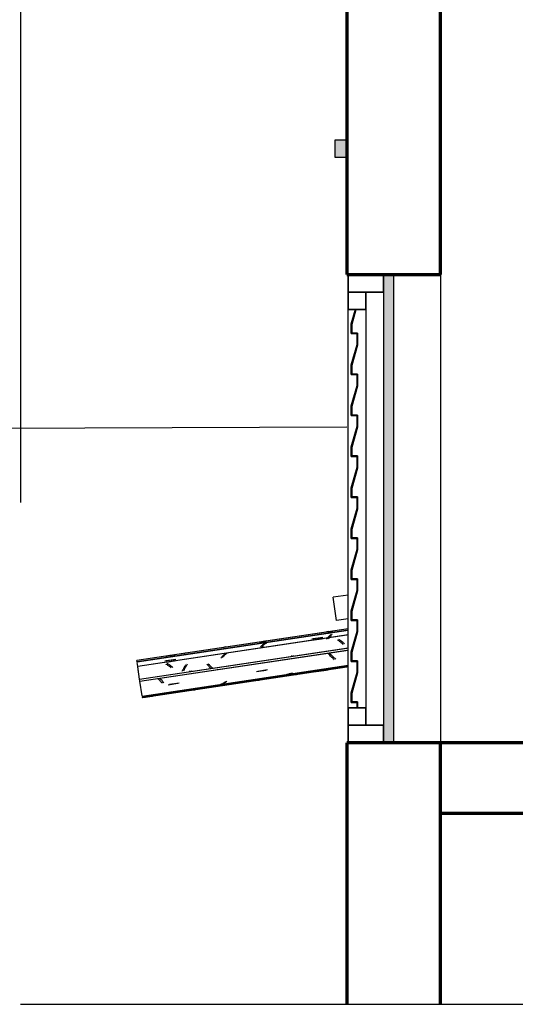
# Model space of a CAD drawing. Header units: millimetres. Extents: x -20654 to 2526, y -8238 to 977.
# Tile 167 of 219: x -10288.209 to -10287.362, y -4098.098 to -4096.417. Entities that reach past the tile are written whole.
import ezdxf

# ---------------------------------------------------------------- set-up
doc = ezdxf.new("R2010")
doc.units = ezdxf.units.MM
doc.linetypes.add('HIDDEN2', pattern=[0.47625, 0.3175, -0.15875])
for name, color, linetype in [('A-DOOR', 31, 'Continuous'), ('A-FLOR', 252, 'Continuous'), ('A-GLAZ-CWMG', 8, 'Continuous'), ('A-ROOF', 132, 'Continuous'), ('A-ROOF-OTLN', 132, 'Continuous'), ('A-WALL', 7, 'Continuous'), ('G-ANNO-TEXT', 7, 'Continuous'), ('TQ-Conexões', 7, 'Continuous')]:
    doc.layers.add(name, color=color, linetype=linetype)

# ---------------------------------------------------------------- blocks, each defined once
blk = doc.blocks.new('FP_115-CORTE BB')
at = {"layer": 'A-GLAZ-CWMG'}
blk.add_line((9.5876, 2.7974), (9.9372, 2.8498), dxfattribs=at)
at = {"layer": 'A-GLAZ-CWMG', "color": 9, "true_color": 0xc0c0c0}
for p, q in [((9.7833, 2.8266), (9.7824, 2.8267)), ((9.7843, 2.8266), (9.7833, 2.8266)), ((9.7852, 2.8266), (9.7843, 2.8266)), ((9.7861, 2.8266), (9.7852, 2.8266)), ((9.7871, 2.8267), (9.7861, 2.8266)), ((9.6703, 2.8093), (9.6694, 2.8092)), ((9.6712, 2.8094), (9.6703, 2.8093)), ((9.5887, 2.7972), (9.5877, 2.7969)), ((9.5896, 2.7976), (9.5887, 2.7972)), ((9.5906, 2.798), (9.5896, 2.7976)), ((9.609, 2.8006), (9.6081, 2.8008))]:
    blk.add_line(p, q, dxfattribs=at)
blk = doc.blocks.new('FP_116-CORTE BB')
at = {"layer": 'A-GLAZ-CWMG'}
blk.add_line((9.9172, 2.9112), (9.5782, 2.8604), dxfattribs=at)
at = {"layer": 'A-GLAZ-CWMG', "color": 9, "true_color": 0xc0c0c0}
for p, q in [((9.9041, 2.9098), (9.903, 2.9095)), ((9.9053, 2.91), (9.9041, 2.9098)), ((9.727, 2.8828), (9.7258, 2.8823)), ((9.7281, 2.8832), (9.727, 2.8828)), ((9.7293, 2.8835), (9.7281, 2.8832)), ((9.7305, 2.8838), (9.7293, 2.8835)), ((9.6297, 2.8679), (9.6285, 2.868))]:
    blk.add_line(p, q, dxfattribs=at)
blk = doc.blocks.new('Rectangular Mullion - Telha Fibrocimento - Ondulada-1040747-CORTE BB')
at = {"layer": 'A-GLAZ-CWMG'}
for p, q in [((9.5782, 2.86), (9.5782, 2.8603)), ((9.5876, 2.7977), (9.5876, 2.7979))]:
    blk.add_line(p, q, dxfattribs=at)
for name in ['FP_116-CORTE BB', 'FP_115-CORTE BB']:
    blk.add_blockref(name, (0, 0), dxfattribs=at)
blk = doc.blocks.new('FP_118-CORTE BB')
at = {"layer": 'A-GLAZ-CWMG'}
blk.add_line((9.5876, 2.7974), (9.9372, 2.8498), dxfattribs=at)
at = {"layer": 'A-GLAZ-CWMG', "color": 9, "true_color": 0xc0c0c0}
for p, q in [((9.7897, 2.8277), (9.7888, 2.8278)), ((9.851, 2.8363), (9.8501, 2.8363)), ((9.6739, 2.8103), (9.673, 2.8104)), ((9.6749, 2.8102), (9.6739, 2.8103)), ((9.6758, 2.8102), (9.6749, 2.8102)), ((9.6767, 2.8102), (9.6758, 2.8102)), ((9.6777, 2.8103), (9.6767, 2.8102))]:
    blk.add_line(p, q, dxfattribs=at)
blk = doc.blocks.new('FP_119-CORTE BB')
at = {"layer": 'A-GLAZ-CWMG'}
blk.add_line((9.9172, 2.9112), (9.5782, 2.8604), dxfattribs=at)
at = {"layer": 'A-GLAZ-CWMG', "color": 9, "true_color": 0xc0c0c0}
for p, q in [((9.6356, 2.8694), (9.6344, 2.8693)), ((9.6368, 2.8694), (9.6356, 2.8694)), ((9.6595, 2.8727), (9.6584, 2.8722)), ((9.6607, 2.8731), (9.6595, 2.8727)), ((9.6619, 2.8734), (9.6607, 2.8731))]:
    blk.add_line(p, q, dxfattribs=at)
blk = doc.blocks.new('Rectangular Mullion - Telha Fibrocimento - Ondulada-V117-CORTE BB')
at = {"layer": 'A-GLAZ-CWMG'}
for p, q in [((9.5782, 2.86), (9.5782, 2.8603)), ((9.5876, 2.7977), (9.5876, 2.7979))]:
    blk.add_line(p, q, dxfattribs=at)
for name in ['FP_119-CORTE BB', 'FP_118-CORTE BB']:
    blk.add_blockref(name, (0, 0), dxfattribs=at)
blk = doc.blocks.new('FP_121-CORTE BB')
at = {"layer": 'A-GLAZ-CWMG'}
blk.add_line((9.5874, 2.7988), (9.9372, 2.8512), dxfattribs=at)
at = {"layer": 'A-GLAZ-CWMG', "color": 9, "true_color": 0xc0c0c0}
for p, q in [((9.8876, 2.8432), (9.9041, 2.8457)), ((9.5875, 2.7982), (9.6027, 2.8005)), ((9.6015, 2.8003), (9.6006, 2.8002))]:
    blk.add_line(p, q, dxfattribs=at)
blk = doc.blocks.new('FP_122-CORTE BB')
at = {"layer": 'A-GLAZ-CWMG'}
blk.add_line((9.5876, 2.7974), (9.9372, 2.8498), dxfattribs=at)
at = {"layer": 'A-GLAZ-CWMG', "color": 9, "true_color": 0xc0c0c0}
for p, q in [((9.8877, 2.8422), (9.9043, 2.8447)), ((9.5876, 2.7973), (9.6028, 2.7996)), ((9.5956, 2.7981), (9.5946, 2.7979)), ((9.6017, 2.7994), (9.6007, 2.7995)), ((9.6026, 2.7993), (9.6017, 2.7994)), ((9.6036, 2.7993), (9.6026, 2.7993)), ((9.6045, 2.7994), (9.6036, 2.7993)), ((9.6054, 2.7995), (9.6045, 2.7994))]:
    blk.add_line(p, q, dxfattribs=at)
blk = doc.blocks.new('FP_123-CORTE BB')
at = {"layer": 'A-GLAZ-CWMG'}
blk.add_line((9.9172, 2.9112), (9.5782, 2.8604), dxfattribs=at)
at = {"layer": 'A-GLAZ-CWMG', "color": 9, "true_color": 0xc0c0c0}
for p, q in [((9.9101, 2.9097), (9.909, 2.9091)), ((9.9113, 2.9102), (9.9101, 2.9097)), ((9.7956, 2.893), (9.7944, 2.8925)), ((9.7967, 2.8934), (9.7956, 2.893)), ((9.7979, 2.8937), (9.7967, 2.8934)), ((9.7991, 2.894), (9.7979, 2.8937)), ((9.8788, 2.904), (9.8954, 2.9065)), ((9.9068, 2.9077), (9.9057, 2.9069)), ((9.9079, 2.9084), (9.9068, 2.9077)), ((9.909, 2.9091), (9.9079, 2.9084)), ((9.7922, 2.8913), (9.7911, 2.8906)), ((9.7933, 2.8919), (9.7922, 2.8913)), ((9.7944, 2.8925), (9.7933, 2.8919)), ((9.6276, 2.8665), (9.6442, 2.869))]:
    blk.add_line(p, q, dxfattribs=at)
blk = doc.blocks.new('FP_124-CORTE BB')
at = {"layer": 'A-GLAZ-CWMG'}
blk.add_line((9.9372, 2.912), (9.5785, 2.8582), dxfattribs=at)
at = {"layer": 'A-GLAZ-CWMG', "color": 9, "true_color": 0xc0c0c0}
for p, q in [((9.7973, 2.8908), (9.7964, 2.8904)), ((9.7983, 2.8913), (9.7973, 2.8908)), ((9.7994, 2.8916), (9.7983, 2.8913))]:
    blk.add_line(p, q, dxfattribs=at)
blk = doc.blocks.new('FP_125-CORTE BB')
at = {"layer": 'A-GLAZ-CWMG'}
blk.add_line((9.9372, 2.9117), (9.5786, 2.8579), dxfattribs=at)
at = {"layer": 'A-GLAZ-CWMG', "color": 9, "true_color": 0xc0c0c0}
for p, q in [((9.8796, 2.8982), (9.8962, 2.9007)), ((9.9063, 2.9001), (9.9054, 2.899)), ((9.9072, 2.9011), (9.9063, 2.9001)), ((9.9081, 2.9021), (9.9072, 2.9011)), ((9.9091, 2.903), (9.9081, 2.9021)), ((9.91, 2.9038), (9.9091, 2.903)), ((9.9109, 2.9046), (9.91, 2.9038)), ((9.9119, 2.9054), (9.9109, 2.9046)), ((9.7928, 2.8854), (9.7919, 2.8845)), ((9.7937, 2.8863), (9.7928, 2.8854)), ((9.7947, 2.8871), (9.7937, 2.8863)), ((9.7956, 2.8879), (9.7947, 2.8871)), ((9.7966, 2.8886), (9.7956, 2.8879)), ((9.7975, 2.8892), (9.7966, 2.8886)), ((9.7985, 2.8899), (9.7975, 2.8892)), ((9.7995, 2.8904), (9.7985, 2.8899)), ((9.6284, 2.8607), (9.645, 2.8632)), ((9.7318, 2.8736), (9.7312, 2.8729))]:
    blk.add_line(p, q, dxfattribs=at)
blk = doc.blocks.new('FP_126-CORTE BB')
at = {"layer": 'A-GLAZ-CWMG'}
blk.add_line((9.9372, 2.9041), (9.5797, 2.8504), dxfattribs=at)
at = {"layer": 'A-GLAZ-CWMG', "color": 9, "true_color": 0xc0c0c0}
for p, q in [((9.8799, 2.8957), (9.8964, 2.8982)), ((9.9052, 2.8982), (9.9044, 2.8977)), ((9.906, 2.8987), (9.9052, 2.8982)), ((9.9068, 2.8991), (9.906, 2.8987)), ((9.9076, 2.8995), (9.9068, 2.8991)), ((9.9083, 2.8999), (9.9076, 2.8995)), ((9.9092, 2.9002), (9.9083, 2.8999)), ((9.91, 2.9004), (9.9092, 2.9002)), ((9.9108, 2.9007), (9.91, 2.9004)), ((9.9116, 2.9008), (9.9108, 2.9007)), ((9.9243, 2.8962), (9.9234, 2.8968)), ((9.9252, 2.8956), (9.9243, 2.8962)), ((9.9262, 2.8949), (9.9252, 2.8956)), ((9.9271, 2.8942), (9.9262, 2.8949)), ((9.9281, 2.8934), (9.9271, 2.8942)), ((9.9291, 2.8926), (9.9281, 2.8934)), ((9.7929, 2.8827), (9.7921, 2.8824)), ((9.7937, 2.883), (9.7929, 2.8827)), ((9.7945, 2.8832), (9.7937, 2.883)), ((9.7953, 2.8834), (9.7945, 2.8832)), ((9.93, 2.8918), (9.9291, 2.8926)), ((9.931, 2.8909), (9.93, 2.8918)), ((9.932, 2.89), (9.931, 2.8909)), ((9.933, 2.8891), (9.932, 2.89)), ((9.6287, 2.8581), (9.6452, 2.8606)), ((9.7251, 2.8666), (9.7244, 2.8657)), ((9.7258, 2.8674), (9.7251, 2.8666)), ((9.7266, 2.8682), (9.7258, 2.8674)), ((9.7273, 2.869), (9.7266, 2.8682)), ((9.728, 2.8697), (9.7273, 2.869)), ((9.7288, 2.8703), (9.728, 2.8697)), ((9.7295, 2.871), (9.7288, 2.8703)), ((9.7303, 2.8715), (9.7295, 2.871)), ((9.7311, 2.8721), (9.7303, 2.8715)), ((9.7319, 2.8726), (9.7311, 2.8721)), ((9.631, 2.8547), (9.6301, 2.8552)), ((9.632, 2.8543), (9.631, 2.8547)), ((9.6329, 2.8537), (9.632, 2.8543)), ((9.6338, 2.8531), (9.6329, 2.8537)), ((9.6348, 2.8525), (9.6338, 2.8531)), ((9.6357, 2.8519), (9.6348, 2.8525)), ((9.6366, 2.8512), (9.6357, 2.8519)), ((9.6376, 2.8504), (9.6366, 2.8512)), ((9.6386, 2.8496), (9.6376, 2.8504)), ((9.6395, 2.8488), (9.6386, 2.8496)), ((9.6583, 2.8438), (9.6577, 2.8425)), ((9.659, 2.8451), (9.6583, 2.8438)), ((9.6596, 2.8464), (9.659, 2.8451)), ((9.6603, 2.8476), (9.6596, 2.8464)), ((9.661, 2.8488), (9.6603, 2.8476)), ((9.6617, 2.85), (9.661, 2.8488)), ((9.6623, 2.8511), (9.6617, 2.85)), ((9.663, 2.8522), (9.6623, 2.8511)), ((9.6637, 2.8533), (9.663, 2.8522)), ((9.6644, 2.8543), (9.6637, 2.8533)), ((9.7013, 2.8541), (9.7003, 2.855)), ((9.7023, 2.8531), (9.7013, 2.8541)), ((9.7032, 2.8521), (9.7023, 2.8531)), ((9.7042, 2.8511), (9.7032, 2.8521)), ((9.7052, 2.8501), (9.7042, 2.8511)), ((9.7062, 2.849), (9.7052, 2.8501)), ((9.7072, 2.8479), (9.7062, 2.849)), ((9.7075, 2.8476), (9.7072, 2.8479))]:
    blk.add_line(p, q, dxfattribs=at)
blk = doc.blocks.new('FP_127-CORTE BB')
at = {"layer": 'A-GLAZ-CWMG', "color": 9, "true_color": 0xc0c0c0}
for p, q in [((9.8457, 2.8694), (9.8453, 2.8687)), ((9.6718, 2.8433), (9.6711, 2.8421))]:
    blk.add_line(p, q, dxfattribs=at)
blk = doc.blocks.new('FP_128-CORTE BB')
at = {"layer": 'A-GLAZ-CWMG', "color": 9, "true_color": 0xc0c0c0}
for p, q in [((9.9092, 2.8717), (9.9081, 2.873)), ((9.9103, 2.8705), (9.9092, 2.8717)), ((9.9114, 2.8693), (9.9103, 2.8705)), ((9.9126, 2.8682), (9.9114, 2.8693)), ((9.9137, 2.8671), (9.9126, 2.8682)), ((9.9148, 2.866), (9.9137, 2.8671)), ((9.9159, 2.8649), (9.9148, 2.866)), ((9.917, 2.8639), (9.9159, 2.8649)), ((9.918, 2.8629), (9.917, 2.8639)), ((9.785, 2.8427), (9.8016, 2.8452)), ((9.6189, 2.8288), (9.6177, 2.8301)), ((9.62, 2.8275), (9.6189, 2.8288)), ((9.6212, 2.8263), (9.62, 2.8275)), ((9.6223, 2.8251), (9.6212, 2.8263)), ((9.8383, 2.8369), (9.8373, 2.8367)), ((9.8392, 2.8371), (9.8383, 2.8369)), ((9.8401, 2.8374), (9.8392, 2.8371)), ((9.841, 2.8378), (9.8401, 2.8374)), ((9.8418, 2.8382), (9.841, 2.8378)), ((9.8427, 2.8386), (9.8418, 2.8382)), ((9.8436, 2.8391), (9.8427, 2.8386)), ((9.8444, 2.8397), (9.8436, 2.8391)), ((9.6234, 2.8239), (9.6223, 2.8251)), ((9.6246, 2.8228), (9.6234, 2.8239)), ((9.6342, 2.8202), (9.6508, 2.8227)), ((9.7251, 2.8205), (9.7242, 2.8201)), ((9.726, 2.8209), (9.7251, 2.8205)), ((9.7269, 2.8213), (9.726, 2.8209)), ((9.7277, 2.8219), (9.7269, 2.8213)), ((9.7286, 2.8224), (9.7277, 2.8219)), ((9.7295, 2.8231), (9.7286, 2.8224)), ((9.7303, 2.8237), (9.7295, 2.8231)), ((9.7311, 2.8244), (9.7303, 2.8237)), ((9.732, 2.8252), (9.7311, 2.8244))]:
    blk.add_line(p, q, dxfattribs=at)
at = {"layer": 'A-GLAZ-CWMG'}
blk.add_line((9.5873, 2.7997), (9.9372, 2.8522), dxfattribs=at)
blk = doc.blocks.new('FP_129-CORTE BB')
at = {"layer": 'A-GLAZ-CWMG'}
blk.add_line((9.5873, 2.7994), (9.9372, 2.8519), dxfattribs=at)
at = {"layer": 'A-GLAZ-CWMG', "color": 9, "true_color": 0xc0c0c0}
for p, q in [((9.8373, 2.8366), (9.8364, 2.8364)), ((9.8382, 2.837), (9.8373, 2.8366)), ((9.8391, 2.8374), (9.8382, 2.837)), ((9.84, 2.8378), (9.8391, 2.8374))]:
    blk.add_line(p, q, dxfattribs=at)
blk = doc.blocks.new('FP_130-CORTE BB')
at = {"layer": 'A-GLAZ-CWMG'}
blk.add_line((9.5874, 2.7991), (9.9372, 2.8516), dxfattribs=at)
at = {"layer": 'A-GLAZ-CWMG', "color": 9, "true_color": 0xc0c0c0}
for p, q in [((9.8373, 2.837), (9.8364, 2.8366)), ((9.8379, 2.8374), (9.8373, 2.837))]:
    blk.add_line(p, q, dxfattribs=at)
blk = doc.blocks.new('Rectangular Mullion - Telha Fibrocimento - Ondulada-V120-CORTE BB')
at = {"layer": 'A-GLAZ-CWMG', "true_color": 0xc0c0c0}
h = blk.add_hatch(dxfattribs=at)
h.set_pattern_fill('FP_25', color=9, style=0, pattern_type=2)
h.set_pattern_definition([(4.206, (29.769, 3.176), (0.20208431, 0.051129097), [0.01672, -0.13526, 0.01672, -0.94579]), (4.206, (29.769, 3.176), (0.20208431, 0.051129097), [-0.16869, -0.13526, 0.01672, -0.28723, -0.50659]), (4.206, (29.769, 3.176), (0.20208431, 0.051129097), [-0.6079, 0.01672, -0.13526, 0.01672, -0.33789]), (4.206, (29.769, 3.176), (0.20208431, 0.051129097), [-0.7766, -0.0846, 0.01672, -0.23658]), (130.524, (29.844, 3.199), (-0.14479745, 0.09685855), [0.01283, -0.1038, 0.01283, -0.72583]), (130.524, (29.844, 3.199), (-0.14479745, 0.09685855), [-0.12946, -0.1038, 0.01283, -0.22043, -0.38877]), (130.524, (29.844, 3.199), (-0.14479745, 0.09685855), [-0.46652, 0.01283, -0.1038, 0.01283, -0.25931]), (130.524, (29.844, 3.199), (-0.14479745, 0.09685855), [-0.59598, -0.06492, 0.01283, -0.18155]), (232.789, (29.87, 3.274), (-0.05728601, -0.14798358), [0.01378, -0.11153, 0.01378, -0.77986]), (232.789, (29.87, 3.274), (-0.05728601, -0.14798358), [-0.1391, -0.11153, 0.01378, -0.23684, -0.41771]), (232.789, (29.87, 3.274), (-0.05728601, -0.14798358), [-0.50125, 0.01378, -0.11153, 0.01378, -0.27861]), (232.789, (29.87, 3.274), (-0.05728601, -0.14798358), [-0.64035, -0.06976, 0.01378, -0.19507])])
h.paths.add_polyline_path([(9.5835, 2.8252), (9.9372, 2.8783), (9.9372, 2.882), (9.5829, 2.8289)])
at = {"layer": 'A-GLAZ-CWMG'}
for p, q in [((9.5829, 2.8289), (9.9372, 2.882)), ((9.5835, 2.8252), (9.9372, 2.8783)), ((9.5785, 2.8582), (9.5782, 2.8603)), ((9.5786, 2.8578), (9.5786, 2.8578)), ((9.5797, 2.8505), (9.5786, 2.8575)), ((9.5829, 2.829), (9.5797, 2.8501)), ((9.5835, 2.8252), (9.5829, 2.8289)), ((9.5872, 2.8001), (9.5835, 2.8252)), ((9.5873, 2.7998), (9.5873, 2.7998)), ((9.5873, 2.7995), (9.5873, 2.7995)), ((9.5874, 2.7991), (9.5874, 2.7991)), ((9.5876, 2.7977), (9.5874, 2.7988))]:
    blk.add_line(p, q, dxfattribs=at)
for name in ['FP_123-CORTE BB', 'FP_124-CORTE BB', 'FP_125-CORTE BB', 'FP_126-CORTE BB', 'FP_128-CORTE BB', 'FP_127-CORTE BB', 'FP_129-CORTE BB', 'FP_130-CORTE BB', 'FP_121-CORTE BB', 'FP_122-CORTE BB']:
    blk.add_blockref(name, (0, 0), dxfattribs=at)
blk = doc.blocks.new('portinhola barrilete - portinhola barrilete-775377-CORTE BB')
at = {"layer": 'A-DOOR'}
for p, q in [((9937.2, 2820), (9937.2, 3560)), ((9997.2, 3560), (9997.2, 2790)), ((9967.2, 3530), (9967.2, 2820))]:
    blk.add_line(p, q, dxfattribs=at)
at = {"layer": 'A-DOOR', "lineweight": 35}
for p, q in [((9997.2, 3560), (9937.2, 3560)), ((9937.2, 3560), (9937.2, 3530)), ((9937.2, 3560), (9997.2, 3560)), ((9997.2, 3530), (9997.2, 3560)), ((9967.2, 3530), (9937.2, 3530)), ((9937.2, 3530), (9937.2, 3500)), ((9937.2, 3530), (9997.2, 3530)), ((9967.2, 3500), (9967.2, 3530)), ((9937.2, 3500), (9967.2, 3500)), ((9949.4, 3500), (9942.3, 3475.1)), ((9943.3, 3475), (9950.4, 3500)), ((9947.6, 3500), (9946.5, 3500)), ((9942.3, 3475.1), (9942.3, 3459)), ((9943.3, 3460), (9943.3, 3475)), ((9942.3, 3459), (9952.3, 3459)), ((9953.3, 3460), (9943.3, 3460)), ((9952.3, 3459), (9952.3, 3440.1)), ((9953.3, 3440), (9953.3, 3460)), ((9952.3, 3440.1), (9942.3, 3405.1)), ((9943.3, 3405), (9953.3, 3440)), ((9942.3, 3405.1), (9942.3, 3389)), ((9943.3, 3390), (9943.3, 3405)), ((9942.3, 3389), (9952.3, 3389)), ((9953.3, 3390), (9943.3, 3390)), ((9952.3, 3389), (9952.3, 3370.1)), ((9953.3, 3370), (9953.3, 3390)), ((9952.3, 3370.1), (9942.3, 3335.1)), ((9943.3, 3335), (9953.3, 3370)), ((9942.3, 3335.1), (9942.3, 3319)), ((9943.3, 3320), (9943.3, 3335)), ((9942.3, 3319), (9952.3, 3319)), ((9953.3, 3320), (9943.3, 3320)), ((9952.3, 3319), (9952.3, 3300.1)), ((9953.3, 3300), (9953.3, 3320)), ((9952.3, 3300.1), (9942.3, 3265.1)), ((9943.3, 3265), (9953.3, 3300)), ((9942.3, 3265.1), (9942.3, 3249)), ((9943.3, 3250), (9943.3, 3265)), ((9942.3, 3249), (9952.3, 3249)), ((9953.3, 3250), (9943.3, 3250)), ((9952.3, 3249), (9952.3, 3230.1)), ((9953.3, 3230), (9953.3, 3250)), ((9952.3, 3230.1), (9942.3, 3195.1)), ((9943.3, 3195), (9953.3, 3230)), ((9942.3, 3195.1), (9942.3, 3179)), ((9942.3, 3179), (9952.3, 3179)), ((9943.3, 3180), (9943.3, 3195)), ((9953.3, 3180), (9943.3, 3180)), ((9952.3, 3179), (9952.3, 3160.1)), ((9953.3, 3160), (9953.3, 3180)), ((9952.3, 3160.1), (9942.3, 3125.1)), ((9943.3, 3125), (9953.3, 3160)), ((9942.3, 3125.1), (9942.3, 3109)), ((9943.3, 3110), (9943.3, 3125)), ((9942.3, 3109), (9952.3, 3109)), ((9953.3, 3110), (9943.3, 3110)), ((9952.3, 3109), (9952.3, 3090.1)), ((9953.3, 3090), (9953.3, 3110)), ((9952.3, 3090.1), (9942.3, 3055.1)), ((9943.3, 3055), (9953.3, 3090)), ((9942.3, 3055.1), (9942.3, 3039)), ((9943.3, 3040), (9943.3, 3055)), ((9942.3, 3039), (9952.3, 3039)), ((9953.3, 3040), (9943.3, 3040)), ((9952.3, 3039), (9952.3, 3020.1)), ((9953.3, 3020), (9953.3, 3040)), ((9952.3, 3020.1), (9942.3, 2985.1)), ((9943.3, 2985), (9953.3, 3020)), ((9942.3, 2985.1), (9942.3, 2969)), ((9943.3, 2970), (9943.3, 2985)), ((9942.3, 2969), (9952.2, 2969)), ((9953.3, 2970), (9943.3, 2970)), ((9952.2, 2969), (9952.2, 2950)), ((9953.3, 2950), (9953.3, 2970)), ((9952.2, 2950), (9942.3, 2915.1)), ((9943.3, 2915), (9953.3, 2950)), ((9942.3, 2915.1), (9942.3, 2899)), ((9943.3, 2900), (9943.3, 2915)), ((9942.3, 2899), (9952.2, 2899)), ((9953.3, 2900), (9943.3, 2900)), ((9952.2, 2899), (9952.2, 2880)), ((9953.3, 2880), (9953.3, 2900)), ((9952.2, 2880), (9942.3, 2845.1)), ((9943.3, 2845), (9953.3, 2880)), ((9942.3, 2845.1), (9942.3, 2829)), ((9943.3, 2830), (9943.3, 2845)), ((9942.3, 2829), (9952.2, 2829)), ((9953.3, 2830), (9943.3, 2830)), ((9952.2, 2829), (9952.2, 2820)), ((9953.3, 2820), (9953.3, 2830)), ((9967.2, 2820), (9937.2, 2820)), ((9937.2, 2820), (9937.2, 2790)), ((9952.2, 2820), (9953.3, 2820)), ((9967.2, 2790), (9967.2, 2820)), ((9937.2, 2790), (9967.2, 2790)), ((9997.2, 2790), (9937.2, 2790)), ((9937.2, 2790), (9937.2, 2760)), ((9997.2, 2760), (9997.2, 2790)), ((9937.2, 2760), (9997.2, 2760))]:
    blk.add_line(p, q, dxfattribs=at)
blk = doc.blocks.new('FP_1_43-CORTE BB')
at = {"layer": 'A-GLAZ-CWMG'}
for p, q in [((9585.3, 2830.9), (9937.2, 2883.7)), ((9585.4, 2830.3), (9598, 2832.2)), ((9596.8, 2832), (9595.9, 2831.9))]:
    blk.add_line(p, q, dxfattribs=at)
blk = doc.blocks.new('FP_1_44-CORTE BB')
at = {"layer": 'A-GLAZ-CWMG'}
for p, q in [((9585.5, 2829.5), (9937.2, 2882.3)), ((9883, 2873.9), (9899.5, 2876.4)), ((9585.5, 2829.3), (9598.1, 2831.2)), ((9590.9, 2829.8), (9590, 2829.6)), ((9596.9, 2831), (9596, 2831.1)), ((9597.9, 2831), (9596.9, 2831)), ((9598.8, 2831), (9597.9, 2831)), ((9599.7, 2831.1), (9598.8, 2831))]:
    blk.add_line(p, q, dxfattribs=at)
blk = doc.blocks.new('FP_1_45-CORTE BB')
at = {"layer": 'A-GLAZ-CWMG'}
for p, q in [((9937.2, 2946.7), (9576, 2892.5)), ((9874.1, 2935.5), (9890.7, 2937.9)), ((9903.2, 2939.8), (9902.1, 2939.1)), ((9904.3, 2940.5), (9903.2, 2939.8)), ((9905.4, 2941.2), (9904.3, 2940.5)), ((9906.5, 2941.7), (9905.4, 2941.2)), ((9787.4, 2922.7), (9786.3, 2922)), ((9788.6, 2923.4), (9787.4, 2922.7)), ((9789.7, 2924), (9788.6, 2923.4)), ((9790.8, 2924.5), (9789.7, 2924)), ((9792, 2925), (9790.8, 2924.5)), ((9793.1, 2925.4), (9792, 2925)), ((9794.3, 2925.7), (9793.1, 2925.4)), ((9622.9, 2897.9), (9639.5, 2900.4))]:
    blk.add_line(p, q, dxfattribs=at)
blk = doc.blocks.new('FP_1_46-CORTE BB')
at = {"layer": 'A-GLAZ-CWMG'}
for p, q in [((9937.2, 2944.5), (9576.3, 2890.4)), ((9792.6, 2922.4), (9791.7, 2921.9)), ((9793.6, 2922.8), (9792.6, 2922.4)), ((9794.6, 2923.2), (9793.6, 2922.8))]:
    blk.add_line(p, q, dxfattribs=at)
blk = doc.blocks.new('FP_1_47-CORTE BB')
at = {"layer": 'A-GLAZ-CWMG'}
for p, q in [((9937.2, 2944.2), (9576.4, 2890)), ((9874.9, 2929.5), (9891.5, 2931.9)), ((9902.5, 2932.3), (9901.6, 2931.3)), ((9903.4, 2933.3), (9902.5, 2932.3)), ((9904.4, 2934.3), (9903.4, 2933.3)), ((9905.3, 2935.1), (9904.4, 2934.3)), ((9906.2, 2936), (9905.3, 2935.1)), ((9907.2, 2936.8), (9906.2, 2936)), ((9788.1, 2916.7), (9787.2, 2915.8)), ((9789, 2917.6), (9788.1, 2916.7)), ((9790, 2918.5), (9789, 2917.6)), ((9790.9, 2919.3), (9790, 2918.5)), ((9791.9, 2920), (9790.9, 2919.3)), ((9792.8, 2920.7), (9791.9, 2920)), ((9793.8, 2921.3), (9792.8, 2920.7)), ((9794.8, 2921.9), (9793.8, 2921.3)), ((9623.7, 2892), (9640.3, 2894.5))]:
    blk.add_line(p, q, dxfattribs=at)
blk = doc.blocks.new('FP_1_48-CORTE BB')
at = {"layer": 'A-GLAZ-CWMG'}
for p, q in [((9937.2, 2936.5), (9577.5, 2882.6)), ((9875.1, 2927.4), (9891.7, 2929.9)), ((9900.5, 2929.8), (9899.7, 2929.2)), ((9901.2, 2930.3), (9900.5, 2929.8)), ((9902, 2930.7), (9901.2, 2930.3)), ((9902.8, 2931.1), (9902, 2930.7)), ((9903.6, 2931.5), (9902.8, 2931.1)), ((9904.4, 2931.8), (9903.6, 2931.5)), ((9905.2, 2932.1), (9904.4, 2931.8)), ((9906, 2932.4), (9905.2, 2932.1)), ((9906.8, 2932.5), (9906, 2932.4)), ((9919.6, 2927.6), (9918.6, 2928.2)), ((9920.5, 2927), (9919.6, 2927.6)), ((9921.5, 2926.2), (9920.5, 2927)), ((9788.1, 2914.4), (9787.3, 2914)), ((9788.9, 2914.7), (9788.1, 2914.4)), ((9789.7, 2914.9), (9788.9, 2914.7)), ((9790.6, 2915.1), (9789.7, 2914.9)), ((9791.4, 2915.2), (9790.6, 2915.1)), ((9922.4, 2925.5), (9921.5, 2926.2)), ((9923.4, 2924.7), (9922.4, 2925.5)), ((9924.4, 2923.9), (9923.4, 2924.7)), ((9925.3, 2923.1), (9924.4, 2923.9)), ((9926.3, 2922.2), (9925.3, 2923.1)), ((9927.3, 2921.3), (9926.3, 2922.2)), ((9928.3, 2920.3), (9927.3, 2921.3)), ((9720.4, 2897.9), (9719.7, 2897)), ((9721.1, 2898.8), (9720.4, 2897.9)), ((9721.8, 2899.6), (9721.1, 2898.8)), ((9722.6, 2900.4), (9721.8, 2899.6)), ((9723.3, 2901.1), (9722.6, 2900.4)), ((9724.1, 2901.8), (9723.3, 2901.1)), ((9724.8, 2902.5), (9724.1, 2901.8)), ((9725.6, 2903.1), (9724.8, 2902.5)), ((9726.3, 2903.6), (9725.6, 2903.1)), ((9727.1, 2904.1), (9726.3, 2903.6)), ((9623.9, 2889.7), (9640.5, 2892.2)), ((9626.3, 2886.2), (9625.4, 2886.7)), ((9627.2, 2885.7), (9626.3, 2886.2)), ((9628.2, 2885.1), (9627.2, 2885.7)), ((9629.1, 2884.5), (9628.2, 2885.1)), ((9630, 2883.9), (9629.1, 2884.5)), ((9631, 2883.2), (9630, 2883.9)), ((9631.9, 2882.5), (9631, 2883.2)), ((9632.9, 2881.7), (9631.9, 2882.5)), ((9633.9, 2880.9), (9632.9, 2881.7)), ((9634.8, 2880.1), (9633.9, 2880.9)), ((9654.3, 2876.3), (9653.7, 2875)), ((9655, 2877.6), (9654.3, 2876.3)), ((9655.6, 2878.8), (9655, 2877.6)), ((9656.3, 2880.1), (9655.6, 2878.8)), ((9657, 2881.2), (9656.3, 2880.1)), ((9657.6, 2882.4), (9657, 2881.2)), ((9658.3, 2883.5), (9657.6, 2882.4)), ((9659, 2884.6), (9658.3, 2883.5)), ((9659.7, 2885.6), (9659, 2884.6)), ((9696.7, 2885.2), (9695.6, 2886.3)), ((9697.7, 2884.2), (9696.7, 2885.2)), ((9698.8, 2883.1), (9697.7, 2884.2)), ((9699.8, 2882), (9698.8, 2883.1)), ((9700.9, 2880.8), (9699.8, 2882)), ((9702, 2879.6), (9700.9, 2880.8)), ((9653.7, 2875), (9653, 2873.7))]:
    blk.add_line(p, q, dxfattribs=at)
blk = doc.blocks.new('FP_1_49-CORTE BB')
at = {"layer": 'A-GLAZ-CWMG'}
for p, q in [((9840.5, 2901.1), (9840.5, 2901)), ((9666.6, 2875), (9665.9, 2873.8))]:
    blk.add_line(p, q, dxfattribs=at)
blk = doc.blocks.new('FP_1_50-CORTE BB')
at = {"layer": 'A-GLAZ-CWMG'}
for p, q in [((9904.5, 2902.8), (9903.4, 2904)), ((9905.7, 2901.6), (9904.5, 2902.8)), ((9906.8, 2900.4), (9905.7, 2901.6)), ((9907.9, 2899.2), (9906.8, 2900.4)), ((9909, 2898.1), (9907.9, 2899.2)), ((9910.1, 2897.1), (9909, 2898.1)), ((9911.2, 2896), (9910.1, 2897.1)), ((9912.3, 2895), (9911.2, 2896)), ((9913.4, 2894.1), (9912.3, 2895)), ((9585.1, 2831.9), (9937.2, 2884.7)), ((9780.3, 2873.9), (9796.9, 2876.4)), ((9613.5, 2860.5), (9612.5, 2861.7)), ((9614.6, 2859.4), (9613.5, 2860.5)), ((9615.7, 2858.2), (9614.6, 2859.4)), ((9833.5, 2868.6), (9832.6, 2868.4)), ((9834.4, 2868.8), (9833.5, 2868.6)), ((9835.3, 2869.1), (9834.4, 2868.8)), ((9836.2, 2869.4), (9835.3, 2869.1)), ((9837.1, 2869.8), (9836.2, 2869.4)), ((9838, 2870.2), (9837.1, 2869.8)), ((9838.9, 2870.7), (9838, 2870.2)), ((9839.7, 2871.2), (9838.9, 2870.7)), ((9616.7, 2857.1), (9615.7, 2858.2)), ((9617.8, 2856), (9616.7, 2857.1)), ((9618.9, 2854.9), (9617.8, 2856)), ((9619.9, 2853.9), (9618.9, 2854.9)), ((9629.6, 2851.4), (9646.1, 2853.9)), ((9720.4, 2852.1), (9719.5, 2851.7)), ((9721.3, 2852.5), (9720.4, 2852.1)), ((9722.1, 2852.9), (9721.3, 2852.5)), ((9723, 2853.4), (9722.1, 2852.9)), ((9723.9, 2853.9), (9723, 2853.4)), ((9724.7, 2854.5), (9723.9, 2853.9)), ((9725.6, 2855.2), (9724.7, 2854.5)), ((9726.4, 2855.9), (9725.6, 2855.2)), ((9727.3, 2856.6), (9726.4, 2855.9))]:
    blk.add_line(p, q, dxfattribs=at)
blk = doc.blocks.new('FP_1_51-CORTE BB')
at = {"layer": 'A-GLAZ-CWMG'}
for p, q in [((9585.2, 2831.6), (9937.2, 2884.4)), ((9832.6, 2868.3), (9831.7, 2868.1)), ((9833.5, 2868.6), (9832.6, 2868.3)), ((9834.4, 2869), (9833.5, 2868.6)), ((9835.3, 2869.4), (9834.4, 2869)), ((9836.1, 2869.8), (9835.3, 2869.4)), ((9720.1, 2852.5), (9719.4, 2852.1))]:
    blk.add_line(p, q, dxfattribs=at)
blk = doc.blocks.new('FP_1_52-CORTE BB')
at = {"layer": 'A-GLAZ-CWMG'}
for p, q in [((9585.2, 2831.3), (9937.2, 2884.1)), ((9832.5, 2868.6), (9831.7, 2868.2)), ((9833.4, 2869.1), (9832.5, 2868.6))]:
    blk.add_line(p, q, dxfattribs=at)
blk = doc.blocks.new('Rectangular Mullion - Telha Fibrocimento - Ondulada-794361-CORTE BB')
at = {"layer": 'A-GLAZ-CWMG'}
h = blk.add_hatch(dxfattribs=at)
h.set_pattern_fill('FP1_7', color=256, style=0, pattern_type=2)
h.set_pattern_definition([(4.206, (29764.816, 3201.286), (202.088226, 51.13039), [16.717, -135.258, -962.512]), (4.206, (29764.816, 3201.286), (202.088226, 51.13039), [-151.976, 16.717, -135.258, -810.537]), (4.206, (29764.816, 3201.286), (202.088226, 51.13039), [-303.951, 16.717, -287.234, -506.585]), (4.206, (29764.816, 3201.286), (202.088226, 51.13039), [-607.902, 16.717, -135.258, -354.61]), (4.206, (29764.816, 3201.286), (202.088226, 51.13039), [-759.878, 16.717, -84.6, -253.293]), (4.206, (29764.816, 3201.286), (202.088226, 51.13039), [-861.195, 16.717, -236.575]), (130.524, (29840.6, 3224.993), (-144.79702, 96.85497), [12.829, -103.801, -738.659]), (130.524, (29840.6, 3224.993), (-144.79702, 96.85497), [-116.63, 12.829, -103.801, -622.029]), (130.524, (29840.6, 3224.993), (-144.79702, 96.85497), [-233.261, 12.829, -220.431, -388.768]), (130.524, (29840.6, 3224.993), (-144.79702, 96.85497), [-466.522, 12.829, -103.801, -272.138]), (130.524, (29840.6, 3224.993), (-144.79702, 96.85497), [-583.152, 12.829, -64.924, -194.384]), (130.524, (29840.6, 3224.993), (-144.79702, 96.85497), [-660.906, 12.829, -181.555]), (232.789, (29865.86, 3299.387), (-57.29021, -147.984155), [13.784, -111.528, -793.648]), (232.789, (29865.86, 3299.387), (-57.29021, -147.984155), [-125.313, 13.784, -111.528, -668.335]), (232.789, (29865.86, 3299.387), (-57.29021, -147.984155), [-250.626, 13.784, -236.841, -417.709]), (232.789, (29865.86, 3299.387), (-57.29021, -147.984155), [-501.251, 13.784, -111.528, -292.397]), (232.789, (29865.86, 3299.387), (-57.29021, -147.984155), [-626.564, 13.784, -69.757, -208.855]), (232.789, (29865.86, 3299.387), (-57.29021, -147.984155), [-710.106, 13.784, -195.07])])
h.paths.add_polyline_path([(9581.3, 2857.4), (9937.2, 2910.9), (9937.2, 2914.5), (9580.7, 2861)], flags=0)
for p, q in [((9580.7, 2861), (9937.2, 2914.5)), ((9581.3, 2857.4), (9937.2, 2910.7)), ((9576.3, 2890.4), (9576, 2892.5)), ((9576.4, 2890), (9576.4, 2889.9)), ((9577.5, 2882.6), (9576.5, 2889.6)), ((9580.7, 2861.1), (9577.6, 2882.3)), ((9581.3, 2857.4), (9580.7, 2861)), ((9585.1, 2832.2), (9581.3, 2857.4)), ((9585.1, 2831.9), (9585.1, 2831.9)), ((9585.2, 2831.6), (9585.2, 2831.6)), ((9585.2, 2831.3), (9585.2, 2831.2)), ((9585.4, 2829.8), (9585.3, 2830.9))]:
    blk.add_line(p, q, dxfattribs=at)
for name in ['FP_1_45-CORTE BB', 'FP_1_46-CORTE BB', 'FP_1_47-CORTE BB', 'FP_1_48-CORTE BB', 'FP_1_50-CORTE BB', 'FP_1_49-CORTE BB', 'FP_1_51-CORTE BB', 'FP_1_52-CORTE BB', 'FP_1_43-CORTE BB', 'FP_1_44-CORTE BB']:
    blk.add_blockref(name, (0, 0), dxfattribs=at)
blk = doc.blocks.new('RUFO 2 - RUFO 2-819647-CORTE BB')
at = {"layer": 'A-ROOF'}
for p, q in [((9937.2, 3004.6), (9911.3, 3000.7)), ((9917.2, 2961.1), (9911.3, 3000.7)), ((9937.2, 2964.1), (9917.2, 2961.1))]:
    blk.add_line(p, q, dxfattribs=at)

msp = doc.modelspace()

# ---------------------------------------------------------------- hatches: boundary and pattern name
at = {"layer": 'A-ROOF-OTLN', "true_color": 0x7f7f7f}
msp.add_hatch(color=8, dxfattribs=at).paths.add_polyline_path([(-10287.6495, -4096.6518), (-10287.6495, -4096.6218), (-10287.6695, -4096.6218), (-10287.6695, -4096.6518)])
at = {"layer": 'A-WALL', "true_color": 0xc0c0c0}
msp.add_hatch(color=9, dxfattribs=at).paths.add_polyline_path([(-10287.5873, -4097.6518), (-10287.5695, -4097.6518), (-10287.5695, -4096.8518), (-10287.5873, -4096.8518), (-10287.5873, -4097.6218)])

# ---------------------------------------------------------------- linework, layer by layer
at = {"layer": 'A-FLOR', "lineweight": 70}
for p, q in [((-10284.7695, -4097.6518), (-10287.4895, -4097.6518)), ((-10287.4895, -4097.7718), (-10287.202, -4097.7718))]:
    msp.add_line(p, q, dxfattribs=at)
at = {"layer": 'A-ROOF-OTLN'}
for p, q in [((-10287.6695, -4096.6218), (-10287.6495, -4096.6218)), ((-10287.6695, -4096.6518), (-10287.6695, -4096.6218)), ((-10287.6495, -4096.6518), (-10287.6695, -4096.6518))]:
    msp.add_line(p, q, dxfattribs=at)
at = {"layer": 'A-WALL', "lineweight": 70}
for p, q in [((-10287.6495, -4095.0518), (-10287.6495, -4096.8518)), ((-10287.4895, -4096.8518), (-10287.4895, -4095.0518)), ((-10287.6495, -4096.8518), (-10287.4895, -4096.8518)), ((-10287.4895, -4097.6518), (-10287.6495, -4097.6518)), ((-10287.6495, -4097.6518), (-10287.6495, -4098.0984)), ((-10287.4895, -4098.0984), (-10287.4895, -4097.6518))]:
    msp.add_line(p, q, dxfattribs=at)
at = {"layer": 'A-WALL'}
for p, q in [((-10287.5695, -4097.6518), (-10287.5695, -4096.8518)), ((-10287.4895, -4096.8518), (-10287.4895, -4097.6518))]:
    msp.add_line(p, q, dxfattribs=at)
at = {"layer": 'G-ANNO-TEXT'}
msp.add_line((-10287.6495, -4097.1125), (-10288.9056, -4097.1174), dxfattribs=at)
at = {"layer": 'TQ-Conexões', "color": 244, "linetype": 'HIDDEN2', "ltscale": 8, "true_color": 0x991b1e}
msp.add_lwpolyline([(-10284.4383, -4094.7012), (-10288.2071, -4094.7012), (-10288.2071, -4098.0984), (-10284.4383, -4098.0984)], close=True, dxfattribs=at)

# ---------------------------------------------------------------- block references
at = {"layer": 'A-DOOR', "xscale": 0.001, "yscale": 0.001, "zscale": 0.001}
msp.add_blockref('portinhola barrilete - portinhola barrilete-775377-CORTE BB', (-10297.5845, -4100.4118), dxfattribs=at)
at = {"layer": 'A-GLAZ-CWMG', "xscale": 0.001, "yscale": 0.001, "zscale": 0.001}
msp.add_blockref('Rectangular Mullion - Telha Fibrocimento - Ondulada-794361-CORTE BB', (-10297.5845, -4100.4039), dxfattribs=at)
at = {"layer": 'A-GLAZ-CWMG'}
for name in ['Rectangular Mullion - Telha Fibrocimento - Ondulada-V120-CORTE BB', 'Rectangular Mullion - Telha Fibrocimento - Ondulada-1040747-CORTE BB', 'Rectangular Mullion - Telha Fibrocimento - Ondulada-V117-CORTE BB']:
    msp.add_blockref(name, (-10297.5867, -4100.3718), dxfattribs=at)
at = {"layer": 'A-ROOF', "xscale": 0.001, "yscale": 0.001, "zscale": 0.001}
msp.add_blockref('RUFO 2 - RUFO 2-819647-CORTE BB', (-10297.5845, -4100.4039), dxfattribs=at)

doc.saveas('drawing.dxf')
